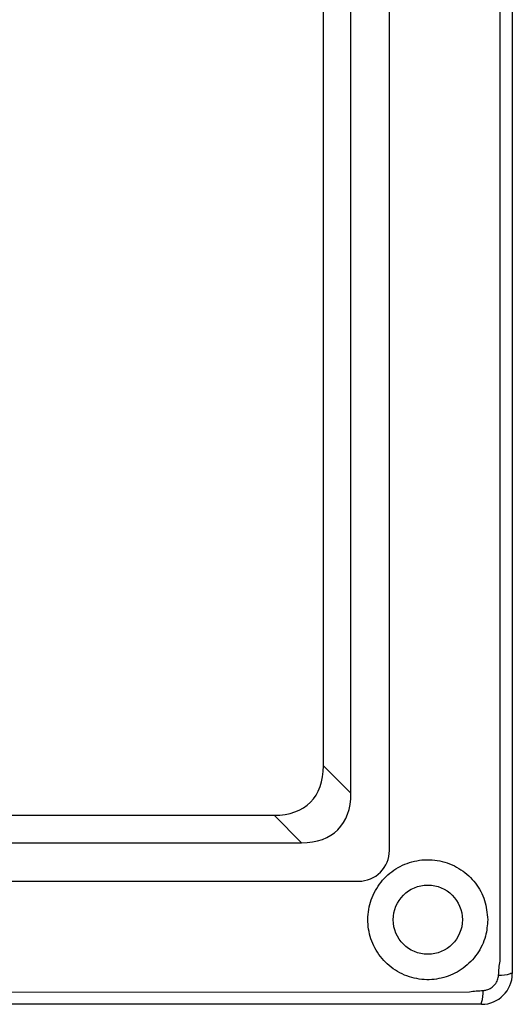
# Model space of a CAD drawing. Header units: millimetres. Extents: x 7205 to 9529, y -660 to 140.
# Tile 68 of 193: x 7639 to 7671, y -477 to -413. Entities that reach past the tile are written whole.
import ezdxf

# ---------------------------------------------------------------- set-up
doc = ezdxf.new("R2010")
doc.units = ezdxf.units.MM
doc.header["$LTSCALE"] = 3

msp = doc.modelspace()

# ---------------------------------------------------------------- linework, layer by layer
at = {"linetype": 'Continuous', "lineweight": 30}
for p, q in [((7670.621, -244.157), (7670.621, -475.157)), ((7662.621, -467.157), (7662.621, -252.157)), ((7660.121, -463.443), (7660.121, -255.871)), ((7658.333, -461.655), (7658.333, -257.658)), ((7658.333, -461.655), (7660.121, -463.443)), ((7286.122, -464.869), (7655.119, -464.869)), ((7656.907, -466.657), (7655.119, -464.869)), ((7284.335, -466.657), (7656.907, -466.657)), ((7473.614, -469.157), (7660.621, -469.157)), ((7670.621, -475.157), (7670.498, -475.157)), ((7668.621, -477.157), (7272.621, -477.157)), ((7668.621, -477.157), (7668.621, -477.034))]:
    msp.add_line(p, q, dxfattribs=at)
at = {"linetype": 'Continuous', "lineweight": 30, "flags": 128}
for points in [[(7669.82, -474.344), (7669.82, -474.344), (7669.82, -472.344), (7669.82, -464.344), (7669.821, -432.344), (7669.822, -304.344), (7669.822, -302.035), (7669.82, -255.783), (7669.82, -244.97), (7669.82, -244.97)], [(7273.413, -476.353), (7273.413, -476.353), (7275.413, -476.353), (7283.413, -476.353), (7315.413, -476.355), (7443.413, -476.358), (7667.828, -476.353), (7667.828, -476.353)]]:
    msp.add_lwpolyline(points, dxfattribs=at)
at = {"linetype": 'Continuous', "lineweight": 30}
msp.add_circle((7665.121, -471.657), 2.25, dxfattribs=at)
for centre, radius, start, end in [((7660.621, -467.157), 2, 269.99983, 0.00007), ((7668.621, -475.157), 2, 270, 360), ((7669.867, -473.398), 1.869, 265.73014, 289.72781), ((7666.825, -476.404), 1.903, 340.66187, 4.19164)]:
    msp.add_arc(centre, radius, start, end, dxfattribs=at)
for centre in [(7650.555, -457.091), (7652.342, -458.878)]:
    msp.add_ellipse(centre, major_axis=(-6.929, 6.929), ratio=0.510274, start_param=2.66976, end_param=3.613425, dxfattribs=at)
for points, knots in [([(7669.021, -471.657), (7668.98, -471.23), (7668.898, -470.377), (7668.261, -469.235), (7667.311, -468.34), (7666.087, -467.799), (7664.741, -467.699), (7663.448, -468.052), (7662.354, -468.805), (7661.57, -469.873), (7661.182, -471.137), (7661.229, -472.452), (7661.702, -473.682), (7662.563, -474.702), (7663.727, -475.381), (7665.039, -475.629), (7666.326, -475.438), (7667.476, -474.855), (7668.381, -473.919), (7668.927, -472.804), (7668.992, -472.016), (7669.021, -471.657)], [0, 0, 0, 0, 0.051961, 0.103875, 0.157048, 0.211892, 0.266689, 0.320233, 0.372912, 0.426016, 0.479236, 0.531807, 0.585165, 0.639794, 0.694795, 0.748295, 0.799879, 0.851247, 0.903858, 0.956241, 1, 1, 1, 1]), ([(7669.728, -475.261), (7669.742, -474.953), (7669.756, -474.644), (7669.82, -474.344), (7669.82, -474.344)], [0, 0, 0, 0, 0.999942, 1, 1, 1, 1]), ([(7668.723, -476.265), (7668.799, -476.254), (7668.984, -476.23), (7669.256, -476.096), (7669.501, -475.871), (7669.676, -475.584), (7669.711, -475.368), (7669.728, -475.261)], [0, 0, 0, 0, 0.149196, 0.361861, 0.576748, 0.790617, 1, 1, 1, 1]), ([(7667.828, -476.353), (7667.828, -476.353), (7668.119, -476.278), (7668.421, -476.271), (7668.723, -476.265)], [0, 0, 0, 0, 0.000066, 1, 1, 1, 1])]:
    msp.add_open_spline(points, degree=3, knots=knots, dxfattribs=at)

doc.saveas('drawing.dxf')
